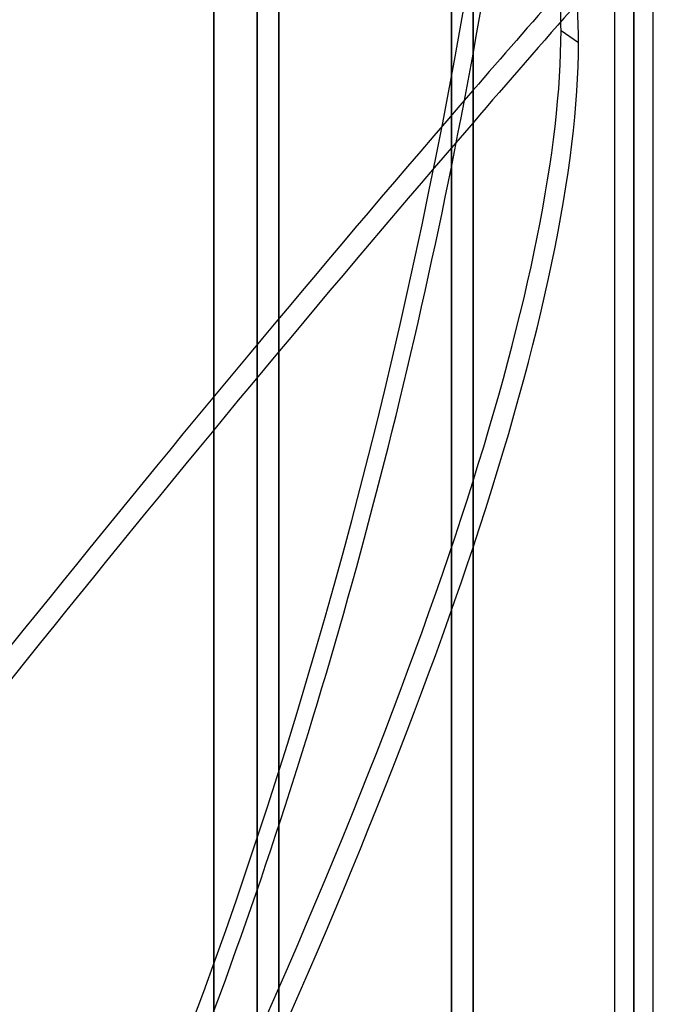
# Model space of a CAD drawing. Header units: millimetres. Extents: x -86 to 92, y -242 to 242.
# Tile 46 of 81: x -21 to 8, y 58 to 104. Entities that reach past the tile are written whole.
import ezdxf

# ---------------------------------------------------------------- set-up
doc = ezdxf.new("R2010")
doc.units = ezdxf.units.MM
doc.layers.add('MAIN-1', color=7, linetype='Continuous')

msp = doc.modelspace()

# ---------------------------------------------------------------- linework, layer by layer
at = {"layer": 'MAIN-1'}
for p, q in [((-12, -222.5), (-12, 222.5)), ((-12, 222.5), (-12, -222.5)), ((0, 222.5), (0, -222.5)), ((0, -222.5), (0, 222.5)), ((-12, -221.5), (-12, 221.5)), ((-12, 221.5), (-12, -221.5)), ((-1, 221.5), (-1, -221.5)), ((-1, -221.5), (-1, 221.5)), ((-1, 0), (-1, 189)), ((0, 188), (0, 0)), ((-10, 180), (-10, 0)), ((-10, 0), (-10, 180)), ((-9, 179), (-9, 0)), ((-9, 0), (-9, 179)), ((7.457, 136.222), (7.457, 0)), ((7.457, 0), (7.457, 136.222)), ((6.562, 135.382), (6.562, 0)), ((6.562, 135.382), (6.562, 0)), ((8.352, 0), (8.352, 135.382)), ((8.352, 0), (8.352, 135.382)), ((7.457, 0), (7.457, 135.039)), ((7.457, 135.039), (7.457, 0)), ((4.077, 103.096), (4.886, 102.537))]:
    msp.add_line(p, q, dxfattribs=at)
for centre, major_axis, ratio, start_param, end_param in [((-105.345, 157.002), (0, -186.16), 0.587785, 1.004743, 1.570796), ((-104.536, 157.002), (0, 186.16), 0.587785, -1.870765, -1.689051), ((-36.595, -16.315), (-129.638, 187.614), 0.181636, -1.627905, -0.999587), ((-37.405, -16.315), (-129.638, -187.614), 0.181636, -2.142006, -2.110652), ((-105.345, -40.139), (-105.827, -153.154), 0.181636, 2.884542, 2.91776), ((-37.405, -16.874), (129.638, -187.614), 0.181636, 1.513687, 2.142006), ((-36.595, -16.874), (129.638, 187.614), 0.181636, 0.999587, 1.03722), ((-104.536, -40.698), (105.827, 153.154), 0.181636, -0.25705, -0.223833), ((-105.345, -40.139), (-105.827, -153.154), 0.181636, 2.318489, 2.884542), ((-104.536, -40.698), (105.827, 153.154), 0.181636, -0.557019, -0.25705), ((-104.536, 157.002), (0, 186.16), 0.587785, -2.13685, -1.870765), ((-37.405, -16.315), (-129.638, -187.614), 0.181636, -2.110652, -1.513687), ((-36.595, -16.874), (129.638, 187.614), 0.181636, 1.03722, 1.627905), ((-104.536, -40.698), (105.827, 153.154), 0.181636, -0.823104, -0.557019)]:
    msp.add_ellipse(centre, major_axis=major_axis, ratio=ratio, start_param=start_param, end_param=end_param, dxfattribs=at)

doc.saveas('drawing.dxf')
